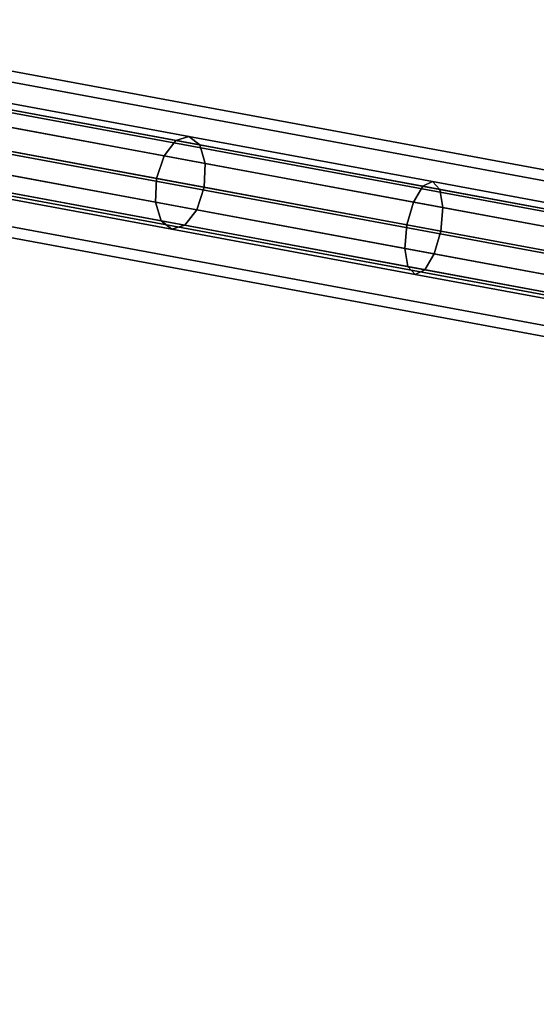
# Model space of a CAD drawing. Extents: x -43.1 to 43.1, y -41.3 to 41.3.
# Tile 139 of 256: x -40.2 to -38.5, y 4.7 to 7.9. Entities that reach past the tile are written whole.
import ezdxf

# ---------------------------------------------------------------- set-up
doc = ezdxf.new("R2010")
doc.units = 0
doc.layers.add('CABLE.1', color=18, linetype='CONTINUOUS')
doc.layers.add('METAL_BASE', color=254, linetype='CONTINUOUS')

msp = doc.modelspace()

# ---------------------------------------------------------------- linework, layer by layer
at = {"layer": 'CABLE.1'}
for points in [[(-39.7438, 7.445, 23.306), (-39.7047, 7.4956, 23.3551), (-40.4324, 7.6305, 23.8834), (-40.4797, 7.5814, 23.8404)], [(-39.7047, 7.4956, 23.3551), (-39.6618, 7.5088, 23.422), (-40.3782, 7.6416, 23.9422), (-40.4324, 7.6305, 23.8834)], [(-39.6618, 7.5088, 23.422), (-39.6264, 7.4811, 23.489), (-40.3316, 7.6118, 24.001), (-40.3782, 7.6416, 23.9422)], [(-39.6264, 7.4811, 23.489), (-39.6081, 7.4199, 23.5381), (-40.305, 7.5491, 24.044), (-40.3316, 7.6118, 24.001)], [(-39.7684, 7.3706, 23.2881), (-39.7438, 7.445, 23.306), (-40.4797, 7.5814, 23.8404), (-40.5074, 7.5076, 23.8246)], [(-39.6081, 7.4199, 23.5381), (-39.6117, 7.3416, 23.556), (-40.3056, 7.4702, 24.0598), (-40.305, 7.5491, 24.044)], [(-39.7721, 7.2923, 23.306), (-39.7684, 7.3706, 23.2881), (-40.5074, 7.5076, 23.8246), (-40.508, 7.4287, 23.8404)], [(-38.923, 7.2929, 22.8997), (-38.8922, 7.345, 22.9528), (-39.7047, 7.4956, 23.3551), (-39.7438, 7.445, 23.306)], [(-38.8922, 7.345, 22.9528), (-38.8606, 7.3603, 23.0254), (-39.6618, 7.5088, 23.422), (-39.7047, 7.4956, 23.3551)], [(-38.8606, 7.3603, 23.0254), (-38.8366, 7.3347, 23.098), (-39.6264, 7.4811, 23.489), (-39.6618, 7.5088, 23.422)], [(-39.6117, 7.3416, 23.556), (-39.6364, 7.2672, 23.5381), (-40.3333, 7.3964, 24.044), (-40.3056, 7.4702, 24.0598)], [(-38.8366, 7.3347, 23.098), (-38.8266, 7.2751, 23.1512), (-39.6081, 7.4199, 23.5381), (-39.6264, 7.4811, 23.489)], [(-39.7538, 7.2311, 23.3551), (-39.7721, 7.2923, 23.306), (-40.508, 7.4287, 23.8404), (-40.4814, 7.366, 23.8834)], [(-38.9446, 7.2179, 22.8802), (-38.923, 7.2929, 22.8997), (-39.7438, 7.445, 23.306), (-39.7684, 7.3706, 23.2881)], [(-39.6364, 7.2672, 23.5381), (-39.6754, 7.2166, 23.489), (-40.3806, 7.3473, 24.001), (-40.3333, 7.3964, 24.044)], [(-38.8266, 7.2751, 23.1512), (-38.8333, 7.1973, 23.1706), (-39.6117, 7.3416, 23.556), (-39.6081, 7.4199, 23.5381)], [(-39.7184, 7.2034, 23.422), (-39.7538, 7.2311, 23.3551), (-40.4814, 7.366, 23.8834), (-40.4348, 7.3362, 23.9422)], [(-38.9513, 7.1402, 22.8997), (-38.9446, 7.2179, 22.8802), (-39.7684, 7.3706, 23.2881), (-39.7721, 7.2923, 23.306)], [(-38.0473, 7.1884, 22.6962), (-38.0283, 7.2061, 22.7726), (-38.8606, 7.3603, 23.0254), (-38.8922, 7.345, 22.9528)], [(-38.0283, 7.2061, 22.7726), (-38.017, 7.1828, 22.8491), (-38.8366, 7.3347, 23.098), (-38.8606, 7.3603, 23.0254)], [(-39.6754, 7.2166, 23.489), (-39.7184, 7.2034, 23.422), (-40.4348, 7.3362, 23.9422), (-40.3806, 7.3473, 24.001)], [(-38.8333, 7.1973, 23.1706), (-38.8549, 7.1224, 23.1512), (-39.6364, 7.2672, 23.5381), (-39.6117, 7.3416, 23.556)], [(-38.0687, 7.1346, 22.6402), (-38.0473, 7.1884, 22.6962), (-38.8922, 7.345, 22.9528), (-38.923, 7.2929, 22.8997)], [(-38.017, 7.1828, 22.8491), (-38.0163, 7.1249, 22.905), (-38.8266, 7.2751, 23.1512), (-38.8366, 7.3347, 23.098)], [(-38.9413, 7.0805, 22.9528), (-38.9513, 7.1402, 22.8997), (-39.7721, 7.2923, 23.306), (-39.7538, 7.2311, 23.3551)], [(-38.0869, 7.059, 22.6197), (-38.0687, 7.1346, 22.6402), (-38.923, 7.2929, 22.8997), (-38.9446, 7.2179, 22.8802)], [(-38.8549, 7.1224, 23.1512), (-38.8856, 7.0702, 23.098), (-39.6754, 7.2166, 23.489), (-39.6364, 7.2672, 23.5381)], [(-38.0163, 7.1249, 22.905), (-38.0264, 7.0478, 22.9255), (-38.8333, 7.1973, 23.1706), (-38.8266, 7.2751, 23.1512)], [(-38.9172, 7.0549, 23.0254), (-38.9413, 7.0805, 22.9528), (-39.7538, 7.2311, 23.3551), (-39.7184, 7.2034, 23.422)], [(-38.8856, 7.0702, 23.098), (-38.9172, 7.0549, 23.0254), (-39.7184, 7.2034, 23.422), (-39.6754, 7.2166, 23.489)], [(-38.097, 6.9819, 22.6402), (-38.0869, 7.059, 22.6197), (-38.9446, 7.2179, 22.8802), (-38.9513, 7.1402, 22.8997)], [(-38.0264, 7.0478, 22.9255), (-38.0446, 6.9722, 22.905), (-38.8549, 7.1224, 23.1512), (-38.8333, 7.1973, 23.1706)], [(-38.0963, 6.9239, 22.6962), (-38.097, 6.9819, 22.6402), (-38.9513, 7.1402, 22.8997), (-38.9413, 7.0805, 22.9528)], [(-38.0446, 6.9722, 22.905), (-38.066, 6.9183, 22.8491), (-38.8856, 7.0702, 23.098), (-38.8549, 7.1224, 23.1512)], [(-38.0849, 6.9007, 22.7726), (-38.0963, 6.9239, 22.6962), (-38.9413, 7.0805, 22.9528), (-38.9172, 7.0549, 23.0254)], [(-38.066, 6.9183, 22.8491), (-38.0849, 6.9007, 22.7726), (-38.9172, 7.0549, 23.0254), (-38.8856, 7.0702, 23.098)]]:
    msp.add_3dface(points, dxfattribs=at)
at = {"layer": 'METAL_BASE'}
for points in [[(-41.1638, 7.8577, 30.241), (-41.1572, 7.8933, 30.106), (-1.5451, 0.5516, 30.106), (-1.5517, 0.5161, 30.241)], [(-41.1572, 7.8933, 30.106), (-41.1638, 7.8577, 29.9709), (-1.5517, 0.5161, 29.9709), (-1.5451, 0.5516, 30.106)], [(-41.1818, 7.7605, 30.3399), (-41.1638, 7.8577, 30.241), (-1.5517, 0.5161, 30.241), (-1.5697, 0.4189, 30.3399)], [(-41.1638, 7.8577, 29.9709), (-41.1818, 7.7605, 29.872), (-1.5697, 0.4189, 29.872), (-1.5517, 0.5161, 29.9709)], [(-41.2064, 7.6277, 30.3761), (-41.1818, 7.7605, 30.3399), (-1.5697, 0.4189, 30.3399), (-1.5943, 0.2861, 30.3761)], [(-41.1818, 7.7605, 29.872), (-41.2064, 7.6277, 29.8358), (-1.5943, 0.2861, 29.8358), (-1.5697, 0.4189, 29.872)], [(-41.231, 7.4949, 30.3399), (-41.2064, 7.6277, 30.3761), (-1.5943, 0.2861, 30.3761), (-1.619, 0.1533, 30.3399)], [(-41.2064, 7.6277, 29.8358), (-41.231, 7.4949, 29.872), (-1.619, 0.1533, 29.872), (-1.5943, 0.2861, 29.8358)], [(-41.249, 7.3977, 30.241), (-41.231, 7.4949, 30.3399), (-1.619, 0.1533, 30.3399), (-1.637, 0.0561, 30.241)], [(-41.231, 7.4949, 29.872), (-41.249, 7.3977, 29.9709), (-1.637, 0.0561, 29.9709), (-1.619, 0.1533, 29.872)], [(-41.2556, 7.3621, 30.106), (-41.249, 7.3977, 30.241), (-1.637, 0.0561, 30.241), (-1.6436, 0.0205, 30.106)], [(-41.249, 7.3977, 29.9709), (-41.2556, 7.3621, 30.106), (-1.6436, 0.0205, 30.106), (-1.637, 0.0561, 29.9709)]]:
    msp.add_3dface(points, dxfattribs=at)

doc.saveas('drawing.dxf')
